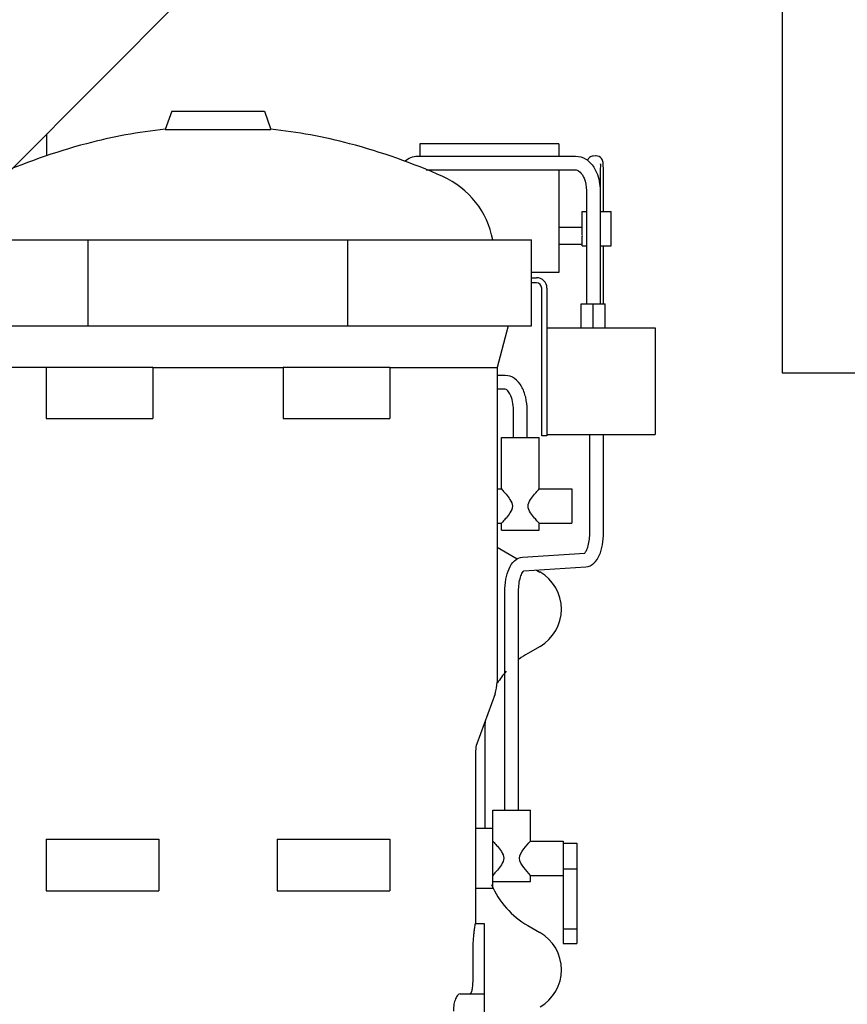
# Model space of a CAD drawing. Header units: millimetres. Extents: x 0 to 1189, y 0 to 841.
# Tile 49 of 175: x 448 to 467, y 272 to 295. Entities that reach past the tile are written whole.
import ezdxf

# ---------------------------------------------------------------- set-up
doc = ezdxf.new("R2010")
doc.units = ezdxf.units.MM
doc.header["$LTSCALE"] = 65.395
for name, color, linetype in [('25007_060000_TLKGS_KGS_V_ABL1547', 7, 'CONTINUOUS'), ('25007_061000_TLKGS_KGS_V_ABL1580', 7, 'CONTINUOUS'), ('25007_062000_TLKGS_KGS_TL_V_ABL1548', 7, 'CONTINUOUS'), ('25007_765000_05_SIMPLE1_T1_X_PBL1664', 7, 'CONTINUOUS'), ('25007_765000_05_SIMPLE1_X_ABL1663', 7, 'CONTINUOUS'), ('25007_833000_15_SIMPLE1_D_ABL1556', 7, 'CONTINUOUS'), ('25007_833000_15_SIMPLE1_T1_D_PBL1615', 7, 'CONTINUOUS'), ('25007_884500_27_SIMPLE1_T3_X_PBL1709', 7, 'CONTINUOUS'), ('25007_884500_27_SIMPLE1_X_ABL1708', 7, 'CONTINUOUS'), ('25067_000000_TLKGS_MARKETING_ABL1542', 7, 'CONTINUOUS'), ('25067_030000_TLKGS_V_ABL1543', 7, 'CONTINUOUS'), ('25067_100000_TLKGS_V_ABL1699', 7, 'CONTINUOUS'), ('25067_111000_21_SIMPLE1_A_ABL1700', 7, 'CONTINUOUS'), ('25067_111000_21_SIMPLE1_T1_A_PBL1701', 7, 'CONTINUOUS'), ('new_view_7_VBL1540', 7, 'CONTINUOUS')]:
    doc.layers.add(name, color=color, linetype=linetype)

# ---------------------------------------------------------------- blocks, each defined once
blk = doc.blocks.new('25067_111000_21_SIMPLE1_T1_A_PBL1701', base_point=(514.5, 279.1))
at = {"layer": '25067_111000_21_SIMPLE1_T1_A_PBL1701', "color": 7, "linetype": 'Continuous'}
blk.add_line((448.4, 292.284), (448.4, 291.772), dxfattribs=at)
blk = doc.blocks.new('25067_111000_21_SIMPLE1_A_ABL1700', base_point=(514.5, 282.38))
at = {"layer": '25067_111000_21_SIMPLE1_T1_A_PBL1701'}
blk.add_blockref('25067_111000_21_SIMPLE1_T1_A_PBL1701', (514.5, 279.1), dxfattribs=at)
blk = doc.blocks.new('25067_100000_TLKGS_V_ABL1699', base_point=(514.5, 282.38))
at = {"layer": '25067_111000_21_SIMPLE1_A_ABL1700'}
blk.add_blockref('25067_111000_21_SIMPLE1_A_ABL1700', (514.5, 282.38), dxfattribs=at)
blk = doc.blocks.new('25067_030000_TLKGS_V_ABL1543', base_point=(493.835, 307.393))
at = {"layer": '25067_100000_TLKGS_V_ABL1699'}
blk.add_blockref('25067_100000_TLKGS_V_ABL1699', (514.5, 282.38), dxfattribs=at)
blk = doc.blocks.new('25007_833000_15_SIMPLE1_T1_D_PBL1615', base_point=(449.45, 296.696))
at = {"layer": '25007_833000_15_SIMPLE1_T1_D_PBL1615', "color": 7, "linetype": 'Continuous'}
for p, q in [((462.5, 306.816), (462.5, 307.416)), ((462.5, 307.416), (466.7, 307.416)), ((466.7, 306.816), (466.7, 307.416)), ((462.5, 306.816), (466.7, 306.816)), ((452.428, 299.513), (459.872, 302.215)), ((453.452, 296.693), (460.896, 299.395)), ((444.493, 292.616), (449.531, 297.666)), ((447.579, 291.46), (451.655, 295.547)), ((432.2, 292.165), (432.2, 293.376)), ((433, 293.376), (432.2, 293.376)), ((433, 291.807), (433, 293.376)), ((440.28, 291.176), (441.024, 291.176)), ((432.2, 289.3), (432.2, 289.676)), ((433, 285.976), (433, 289.676)), ((442.7, 288.367), (442.7, 287.104)), ((433, 288.176), (434.763, 288.176)), ((438.363, 288.176), (440.352, 288.176)), ((438.5, 287.104), (438.5, 288.176)), ((440.687, 288.176), (441.024, 288.176)), ((442.1, 286.745), (439.1, 286.745)), ((442.1, 286.54), (439.1, 286.54)), ((433, 285.976), (432.2, 285.976))]:
    blk.add_line(p, q, dxfattribs=at)
for centre, radius, start, end in [((458.2, 306.821), 4.9, 289.9548, 359.9405), ((458.2, 306.821), 7.9, 289.9548, 359.9631), ((455.124, 292.087), 7.9, 109.9548, 135.0723), ((455.124, 292.087), 4.9, 109.9548, 135.0723), ((441.024, 296.076), 4.9, 270, 315.0723), ((441.024, 296.076), 7.9, 270, 300.8558)]:
    blk.add_arc(centre, radius, start, end, dxfattribs=at)
for points, knots in [([(441.839, 288.227), (441.737, 287.984), (441.364, 287.549), (440.551, 287.309), (439.728, 287.517), (439.337, 287.936), (439.223, 288.175)], [0, 0, 0, 0, 0.245797, 0.499499, 0.753555, 1, 1, 1, 1]), ([(440.687, 288.176), (440.66, 288.176), (440.548, 288.176), (440.436, 288.176), (440.352, 288.176)], [0, 0, 0, 0, 0.246273, 1, 1, 1, 1]), ([(439.1, 286.745), (439.022, 286.745), (438.866, 286.774), (438.667, 286.898), (438.532, 287.085), (438.5, 287.235), (438.5, 287.309)], [0, 0, 0, 0, 0.257136, 0.510151, 0.757222, 1, 1, 1, 1]), ([(442.7, 287.309), (442.7, 287.235), (442.668, 287.085), (442.533, 286.898), (442.334, 286.774), (442.178, 286.745), (442.1, 286.745)], [0, 0, 0, 0, 0.242778, 0.489849, 0.742864, 1, 1, 1, 1]), ([(439.1, 286.54), (439.022, 286.54), (438.866, 286.569), (438.667, 286.693), (438.532, 286.88), (438.5, 287.03), (438.5, 287.104)], [0, 0, 0, 0, 0.257136, 0.510151, 0.757222, 1, 1, 1, 1]), ([(442.7, 287.104), (442.7, 287.03), (442.668, 286.88), (442.533, 286.693), (442.334, 286.569), (442.178, 286.54), (442.1, 286.54)], [0, 0, 0, 0, 0.242778, 0.489849, 0.742864, 1, 1, 1, 1])]:
    blk.add_open_spline(points, degree=3, knots=knots, dxfattribs=at)
blk = doc.blocks.new('25007_833000_15_SIMPLE1_D_ABL1556', base_point=(442.19, 299.577))
at = {"layer": '25007_833000_15_SIMPLE1_T1_D_PBL1615'}
blk.add_blockref('25007_833000_15_SIMPLE1_T1_D_PBL1615', (449.45, 296.696), dxfattribs=at)
blk = doc.blocks.new('25007_062000_TLKGS_KGS_TL_V_ABL1548', base_point=(427.311, 319.628))
at = {"layer": '25007_833000_15_SIMPLE1_D_ABL1556'}
blk.add_blockref('25007_833000_15_SIMPLE1_D_ABL1556', (442.19, 299.577), dxfattribs=at)
blk = doc.blocks.new('25007_765000_05_SIMPLE1_T1_X_PBL1664', base_point=(453.102, 277.956))
at = {"layer": '25007_765000_05_SIMPLE1_T1_X_PBL1664', "color": 7, "linetype": 'Continuous'}
for p, q in [((451.312, 292.816), (451.16, 292.392)), ((451.312, 292.816), (453.472, 292.816)), ((453.472, 292.816), (453.624, 292.392)), ((451.16, 292.392), (453.624, 292.392)), ((457.092, 292.051), (457.092, 291.767)), ((460.332, 292.051), (457.092, 292.051)), ((460.332, 292.051), (460.332, 291.767)), ((457.043, 291.767), (460.721, 291.767)), ((461.183, 291.774), (461.127, 291.768)), ((461.197, 291.775), (461.183, 291.774)), ((457.238, 291.447), (460.721, 291.447)), ((460.332, 291.447), (460.332, 289.056)), ((460.972, 290.967), (460.972, 288.327)), ((461.292, 290.969), (461.292, 288.327)), ((461.372, 290.476), (461.372, 290.975)), ((460.872, 289.956), (460.872, 290.476)), ((460.872, 290.476), (460.972, 290.476)), ((461.292, 290.476), (461.552, 290.476)), ((461.552, 289.676), (461.552, 290.476)), ((460.332, 290.116), (460.872, 290.116)), ((460.872, 289.676), (460.872, 289.876)), ((445.092, 289.816), (459.692, 289.816)), ((449.368, 287.816), (449.368, 289.816)), ((455.416, 287.816), (455.416, 289.816)), ((459.692, 287.816), (459.692, 289.816)), ((460.332, 289.716), (460.872, 289.716)), ((460.872, 289.676), (460.972, 289.676)), ((461.292, 289.676), (461.552, 289.676)), ((461.372, 288.327), (461.372, 289.676)), ((460.332, 289.056), (459.692, 289.056)), ((459.692, 288.936), (459.812, 288.936)), ((459.812, 288.816), (459.692, 288.816)), ((459.932, 285.256), (459.932, 288.696)), ((460.052, 288.696), (460.052, 285.256)), ((460.852, 287.767), (460.852, 288.327)), ((460.852, 288.327), (461.412, 288.327)), ((461.132, 287.767), (461.132, 288.327)), ((461.412, 287.767), (461.412, 288.327)), ((445.092, 287.816), (459.692, 287.816)), ((459.152, 287.816), (458.892, 286.846)), ((460.052, 287.767), (462.572, 287.767)), ((462.572, 287.767), (462.572, 285.287)), ((448.392, 286.846), (445.892, 286.846)), ((448.392, 286.856), (448.392, 285.656)), ((448.392, 286.856), (450.861, 286.856)), ((450.873, 286.846), (450.861, 286.856)), ((450.873, 286.846), (450.873, 285.656)), ((450.873, 286.846), (453.911, 286.846)), ((453.923, 286.856), (453.911, 286.846)), ((453.911, 286.846), (453.911, 285.656)), ((453.923, 286.856), (456.392, 286.856)), ((456.392, 286.856), (456.392, 285.656)), ((456.392, 286.846), (458.892, 286.846)), ((458.892, 286.846), (458.892, 279.518)), ((459.083, 286.66), (458.892, 286.662)), ((459.08, 286.34), (458.892, 286.342)), ((459.272, 285.216), (459.272, 285.86)), ((459.592, 285.216), (459.592, 285.86)), ((448.392, 285.656), (450.873, 285.656)), ((453.911, 285.656), (456.392, 285.656)), ((460.052, 285.287), (462.572, 285.287)), ((461.052, 282.999), (461.052, 285.287)), ((461.372, 282.999), (461.372, 285.287)), ((458.992, 284.016), (458.992, 285.216)), ((458.992, 285.216), (459.872, 285.216)), ((459.872, 284.016), (459.872, 285.216)), ((460.052, 285.256), (459.932, 285.256)), ((458.892, 284.016), (458.992, 284.016)), ((459.872, 284.016), (460.632, 284.016)), ((460.632, 284.016), (460.632, 283.216)), ((458.892, 283.216), (458.992, 283.216)), ((458.992, 283.056), (458.992, 283.216)), ((458.992, 283.056), (459.872, 283.056)), ((459.872, 283.056), (459.872, 283.216)), ((459.872, 283.216), (460.632, 283.216)), ((458.892, 282.658), (459.361, 282.388)), ((459.486, 282.428), (460.938, 282.519)), ((459.516, 282.109), (460.958, 282.2)), ((459.813, 282.128), (459.891, 282.082)), ((459.072, 276.532), (459.072, 281.628)), ((459.392, 276.532), (459.392, 281.628)), ((459.892, 280.35), (459.607, 280.185)), ((458.844, 279.245), (458.421, 278.08)), ((458.607, 278.453), (458.607, 276.116)), ((458.392, 277.916), (458.392, 273.896)), ((458.792, 274.716), (458.792, 276.532)), ((458.792, 276.532), (459.672, 276.532)), ((459.672, 275.816), (459.672, 276.532)), ((458.392, 276.116), (458.792, 276.116)), ((448.392, 275.856), (448.392, 274.656)), ((448.392, 275.856), (451.016, 275.856)), ((451.016, 275.856), (451.016, 274.656)), ((453.768, 275.856), (453.768, 274.656)), ((453.768, 275.856), (456.392, 275.856)), ((456.392, 275.856), (456.392, 274.656)), ((459.672, 275.816), (460.432, 275.816)), ((460.432, 275.816), (460.432, 273.432)), ((460.432, 275.769), (460.752, 275.769)), ((460.752, 275.769), (460.752, 273.432)), ((459.672, 274.872), (459.672, 275.016)), ((459.672, 275.016), (460.432, 275.016)), ((460.432, 275.165), (460.752, 275.165)), ((458.792, 274.872), (459.672, 274.872)), ((448.392, 274.656), (451.016, 274.656)), ((453.768, 274.656), (456.392, 274.656)), ((458.392, 274.716), (458.792, 274.716)), ((458.387, 273.896), (458.592, 273.896)), ((458.592, 273.896), (458.592, 269.336)), ((459.61, 273.845), (459.89, 273.684)), ((460.432, 273.774), (460.752, 273.774)), ((460.432, 273.432), (460.752, 273.432)), ((458.327, 273.256), (458.327, 272.656)), ((458.035, 272.256), (458.592, 272.256))]:
    blk.add_line(p, q, dxfattribs=at)
for centre, radius, start, end in [((452.392, 280.461), 11.995, 95.8954, 104.8001), ((452.392, 280.461), 11.995, 75.1999, 84.1046), ((452.986, 278.213), 14.32, 104.8001, 114.0262), ((451.798, 278.213), 14.32, 65.9738, 75.1999), ((456.806, 289.447), 2.02, 10.5272, 65.9738), ((460.513, 291.1), 0.432, 32.3628, 32.9543), ((459.812, 288.696), 0.24, 0, 90), ((459.812, 288.696), 0.12, 0, 90), ((459.392, 281.216), 1, 300, 60.0419), ((460.607, 278.453), 2, 120, 126.9449), ((460.607, 278.453), 2, 138.8095, 148.706), ((458.092, 279.518), 0.8, 340.0355, 360), ((460.607, 278.453), 2, 175.255, 180), ((458.872, 277.916), 0.48, 160.0355, 180), ((460.607, 275.579), 2, 202.7407, 240.1208), ((459.392, 272.817), 1, 300, 60.1208)]:
    blk.add_arc(centre, radius, start, end, dxfattribs=at)
blk.add_ellipse((460.533, 289.916), major_axis=(0.346, 0), ratio=0.57735, start_param=6.08285, end_param=6.48352, dxfattribs=at)
for points, knots in [([(456.739, 291.648), (456.781, 291.684), (456.877, 291.745), (456.989, 291.767), (457.043, 291.767)], [0, 0, 0, 0, 0.505773, 1, 1, 1, 1]), ([(460.721, 291.767), (460.804, 291.767), (460.977, 291.713), (461.097, 291.583), (461.145, 291.509)], [0, 0, 0, 0, 0.485406, 1, 1, 1, 1]), ([(461.127, 291.768), (461.098, 291.765), (461.043, 291.743), (461.007, 291.696), (460.996, 291.67)], [0, 0, 0, 0, 0.506084, 1, 1, 1, 1]), ([(461.372, 290.975), (461.372, 291.071), (461.372, 291.209), (461.369, 291.382), (461.368, 291.484), (461.365, 291.561), (461.363, 291.636), (461.332, 291.735), (461.245, 291.776), (461.197, 291.775)], [0, 0, 0, 0, 0.325534, 0.466489, 0.582853, 0.66946, 0.727947, 0.838178, 1, 1, 1, 1]), ([(461.145, 291.509), (461.169, 291.471), (461.257, 291.304), (461.292, 291.111), (461.292, 290.967)], [0, 0, 0, 0, 0.238432, 1, 1, 1, 1]), ([(461.301, 291.582), (461.303, 291.602), (461.296, 291.502), (461.297, 291.461), (461.294, 291.338), (461.293, 291.182), (461.292, 291.042), (461.292, 290.969)], [0, 0, 0, 0, 0.098203, 0.199508, 0.326828, 0.64096, 1, 1, 1, 1]), ([(460.721, 291.447), (460.732, 291.447), (460.799, 291.436), (460.849, 291.378), (460.878, 291.331)], [0, 0, 0, 0, 0.168402, 1, 1, 1, 1]), ([(460.878, 291.331), (460.893, 291.307), (460.951, 291.195), (460.972, 291.066), (460.972, 290.967)], [0, 0, 0, 0, 0.221535, 1, 1, 1, 1]), ([(459.592, 285.86), (459.592, 285.958), (459.571, 286.148), (459.478, 286.403), (459.318, 286.601), (459.159, 286.659), (459.083, 286.66)], [0, 0, 0, 0, 0.284257, 0.546251, 0.780028, 1, 1, 1, 1]), ([(459.272, 285.86), (459.272, 285.986), (459.244, 286.159), (459.143, 286.31), (459.094, 286.34), (459.08, 286.34)], [0, 0, 0, 0, 0.703964, 0.919294, 1, 1, 1, 1]), ([(458.992, 284.016), (459.003, 284.004), (459.039, 283.964), (459.108, 283.884), (459.198, 283.773), (459.249, 283.671), (459.249, 283.616)], [0, 0, 0, 0, 0.097647, 0.339837, 0.655065, 1, 1, 1, 1]), ([(459.615, 283.616), (459.615, 283.671), (459.666, 283.773), (459.756, 283.884), (459.825, 283.964), (459.861, 284.004), (459.872, 284.016)], [0, 0, 0, 0, 0.344935, 0.660164, 0.902353, 1, 1, 1, 1]), ([(459.249, 283.616), (459.249, 283.561), (459.198, 283.459), (459.108, 283.348), (459.039, 283.268), (459.003, 283.228), (458.992, 283.216)], [0, 0, 0, 0, 0.344935, 0.660163, 0.902353, 1, 1, 1, 1]), ([(459.872, 283.216), (459.861, 283.228), (459.825, 283.268), (459.756, 283.348), (459.666, 283.459), (459.615, 283.561), (459.615, 283.616)], [0, 0, 0, 0, 0.097647, 0.339837, 0.655065, 1, 1, 1, 1]), ([(460.933, 282.523), (460.95, 282.539), (460.982, 282.595), (461.037, 282.751), (461.052, 282.896), (461.052, 282.999)], [0, 0, 0, 0, 0.140371, 0.378355, 1, 1, 1, 1]), ([(460.958, 282.2), (461.028, 282.204), (461.168, 282.275), (461.288, 282.477), (461.357, 282.723), (461.372, 282.904), (461.372, 282.999)], [0, 0, 0, 0, 0.215561, 0.442948, 0.706961, 1, 1, 1, 1]), ([(459.072, 281.628), (459.072, 281.723), (459.087, 281.904), (459.156, 282.151), (459.276, 282.352), (459.416, 282.423), (459.486, 282.428)], [0, 0, 0, 0, 0.293041, 0.557055, 0.784441, 1, 1, 1, 1]), ([(460.927, 282.517), (460.928, 282.518), (460.93, 282.52), (460.932, 282.522), (460.933, 282.523)], [0, 0, 0, 0, 0.411214, 1, 1, 1, 1]), ([(459.392, 281.628), (459.392, 281.688), (459.399, 281.801), (459.43, 281.952), (459.472, 282.053), (459.504, 282.102), (459.518, 282.111)], [0, 0, 0, 0, 0.352594, 0.666958, 0.900713, 1, 1, 1, 1]), ([(458.792, 275.816), (458.803, 275.804), (458.839, 275.764), (458.908, 275.684), (458.998, 275.573), (459.075, 275.416), (458.998, 275.259), (458.908, 275.148), (458.839, 275.068), (458.803, 275.028), (458.792, 275.016)], [0, 0, 0, 0, 0.048824, 0.16992, 0.327537, 0.5, 0.672463, 0.83008, 0.951176, 1, 1, 1, 1]), ([(459.415, 275.416), (459.415, 275.495), (459.516, 275.64), (459.618, 275.756), (459.672, 275.816)], [0, 0, 0, 0, 0.495813, 1, 1, 1, 1]), ([(459.672, 275.016), (459.618, 275.076), (459.516, 275.192), (459.415, 275.337), (459.415, 275.416)], [0, 0, 0, 0, 0.504187, 1, 1, 1, 1]), ([(458.387, 273.896), (458.383, 273.896), (458.38, 273.872), (458.37, 273.843), (458.361, 273.78), (458.351, 273.704), (458.341, 273.607), (458.33, 273.457), (458.327, 273.338), (458.327, 273.256)], [0, 0, 0, 0, 0.021457, 0.079464, 0.172368, 0.296633, 0.447569, 0.619529, 1, 1, 1, 1]), ([(458.327, 272.656), (458.327, 272.605), (458.325, 272.51), (458.311, 272.383), (458.298, 272.303), (458.268, 272.256), (458.254, 272.256)], [0, 0, 0, 0, 0.369969, 0.683428, 0.896842, 1, 1, 1, 1]), ([(458.035, 272.256), (458.013, 272.256), (457.964, 272.222), (457.918, 272.134), (457.882, 272.007), (457.873, 271.909), (457.873, 271.856)], [0, 0, 0, 0, 0.138912, 0.35532, 0.651981, 1, 1, 1, 1])]:
    blk.add_open_spline(points, degree=3, knots=knots, dxfattribs=at)
blk = doc.blocks.new('25007_765000_05_SIMPLE1_X_ABL1663', base_point=(443.232, 271.616))
at = {"layer": '25007_765000_05_SIMPLE1_T1_X_PBL1664'}
blk.add_blockref('25007_765000_05_SIMPLE1_T1_X_PBL1664', (453.102, 277.956), dxfattribs=at)
blk = doc.blocks.new('25007_884500_27_SIMPLE1_T3_X_PBL1709', base_point=(483.58, 294.72))
at = {"layer": '25007_884500_27_SIMPLE1_T3_X_PBL1709', "color": 7, "linetype": 'Continuous'}
for p, q in [((465.53, 302.72), (465.53, 286.72)), ((465.53, 302.72), (501.63, 302.72)), ((501.63, 302.72), (501.63, 286.72)), ((465.53, 286.72), (501.63, 286.72))]:
    blk.add_line(p, q, dxfattribs=at)
blk = doc.blocks.new('25007_884500_27_SIMPLE1_X_ABL1708', base_point=(483.58, 294.7))
at = {"layer": '25007_884500_27_SIMPLE1_T3_X_PBL1709'}
blk.add_blockref('25007_884500_27_SIMPLE1_T3_X_PBL1709', (483.58, 294.72), dxfattribs=at)
blk = doc.blocks.new('25007_061000_TLKGS_KGS_V_ABL1580', base_point=(465.149, 283.756))
at = {"layer": '25007_765000_05_SIMPLE1_X_ABL1663'}
blk.add_blockref('25007_765000_05_SIMPLE1_X_ABL1663', (443.232, 271.616), dxfattribs=at)
at = {"layer": '25007_884500_27_SIMPLE1_X_ABL1708'}
blk.add_blockref('25007_884500_27_SIMPLE1_X_ABL1708', (483.58, 294.7), dxfattribs=at)
blk = doc.blocks.new('25007_060000_TLKGS_KGS_V_ABL1547', base_point=(444.776, 307.239))
at = {"layer": '25007_061000_TLKGS_KGS_V_ABL1580'}
blk.add_blockref('25007_061000_TLKGS_KGS_V_ABL1580', (465.149, 283.756), dxfattribs=at)
at = {"layer": '25007_062000_TLKGS_KGS_TL_V_ABL1548'}
blk.add_blockref('25007_062000_TLKGS_KGS_TL_V_ABL1548', (427.311, 319.628), dxfattribs=at)
blk = doc.blocks.new('25067_000000_TLKGS_MARKETING_ABL1542', base_point=(484.601, 307.393))
at = {"layer": '25007_060000_TLKGS_KGS_V_ABL1547'}
blk.add_blockref('25007_060000_TLKGS_KGS_V_ABL1547', (444.776, 307.239), dxfattribs=at)
at = {"layer": '25067_030000_TLKGS_V_ABL1543'}
blk.add_blockref('25067_030000_TLKGS_V_ABL1543', (493.835, 307.393), dxfattribs=at)
blk = doc.blocks.new('NEW_VIEW_7_VBL1540', base_point=(551.121, 296.688))
at = {"layer": '25067_000000_TLKGS_MARKETING_ABL1542'}
blk.add_blockref('25067_000000_TLKGS_MARKETING_ABL1542', (484.601, 307.393), dxfattribs=at)

msp = doc.modelspace()

# ---------------------------------------------------------------- block references
at = {"layer": 'new_view_7_VBL1540'}
msp.add_blockref('NEW_VIEW_7_VBL1540', (551.12107, 296.68788), dxfattribs=at)

doc.saveas('drawing.dxf')
